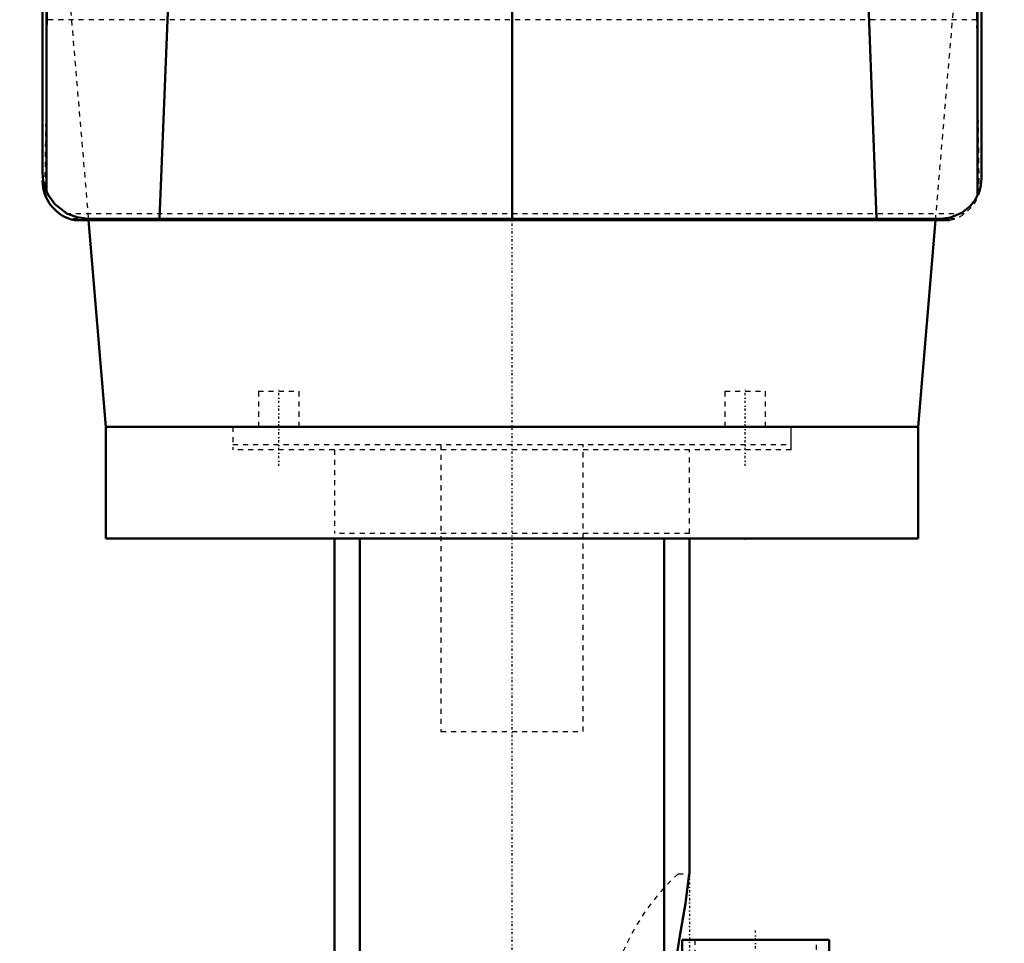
# Model space of a CAD drawing. Header units: millimetres. Extents: x -539 to 1164, y -175 to 1278.
# Tile 14 of 19: x 363 to 557, y 438 to 620. Entities that reach past the tile are written whole.
import ezdxf

# ---------------------------------------------------------------- set-up
doc = ezdxf.new("R2010")
doc.units = ezdxf.units.MM
doc.linetypes.add('Center', pattern=[1.5, 0.45, -0.5, 0.05, -0.5])
doc.linetypes.add('Dashed', pattern=[2, 1, -1])
for name, color, linetype, lineweight in [('2d ConnectionPoints', 7, 'Continuous', 50), ('AM_0', 7, 'Continuous', 50), ('AM_4', 3, 'Continuous', 25), ('AM_7', 7, 'Center', 25), ('AM_9', 6, 'Dashed', 25)]:
    doc.layers.add(name, color=color, linetype=linetype, lineweight=lineweight)

# ---------------------------------------------------------------- blocks, each defined once
blk = doc.blocks.new('65_Upper_Cover_2PumpDrive_210_2_0_in_HSVP164161451021531101300230_3')
at = {"layer": 'AM_0'}
for p, q in [((367.5, 863), (367.5, 590)), ((368.25, 586.4), (368.25, 721)), ((531.81, 581), (526.8, 717)), ((390.52, 581), (394.62, 681.62)), ((551.75, 585.62), (551.75, 671.02)), ((552.5, 589), (552.5, 671.02)), ((460, 581), (460, 667.74)), ((368.25, 586.4), (368.32, 586.25)), ((551.68, 585.47), (551.75, 585.62)), ((544.5, 581), (376.5, 581))]:
    blk.add_line(p, q, dxfattribs=at)
for points in [[(367.5, 590), (367.53, 589.22), (367.64, 588.44), (367.81, 587.67), (368.04, 586.92), (368.25, 586.4)], [(551.75, 585.62), (552.02, 586.26), (552.23, 586.93), (552.38, 587.61), (552.47, 588.3), (552.5, 589), (552.5, 589)], [(376.5, 581), (374.23, 581.29), (372.29, 582.04), (369.93, 583.85), (368.58, 585.72), (368.42, 586.04), (368.32, 586.25)], [(551.68, 585.47), (551.25, 584.7), (550.27, 583.46), (548.66, 582.17), (546.39, 581.23), (544.5, 581)]]:
    blk.add_lwpolyline(points, dxfattribs=at)
at = {"layer": 'AM_4'}
for p, q in [((368.32, 586.25), (368.32, 721)), ((551.68, 585.47), (551.68, 671.02))]:
    blk.add_line(p, q, dxfattribs=at)
blk = doc.blocks.new('66_Lower_Cover_2PumpDrive_2_2_0_in_HSVP164161451021531101300230_3')
at = {"layer": 'AM_0'}
blk.add_line((373.79, 580.68), (546.21, 580.68), dxfattribs=at)
blk.add_arc((375.5, 588.5), 8, 180, 257.6613, dxfattribs=at)
at = {"layer": 'AM_9'}
for p, q in [((368.4, 620.18), (367.92, 585.95)), ((551.6, 620.18), (368.4, 620.18)), ((552.08, 585.95), (551.6, 620.18)), ((367.5, 590), (367.5, 588.5)), ((552.5, 588.5), (552.5, 589)), ((549.07, 581.94), (370.93, 581.94)), ((376.5, 581), (372.72, 581)), ((547.28, 581), (544.5, 581))]:
    blk.add_line(p, q, dxfattribs=at)
for points in [[(368.54, 623.27), (368.53, 623.2), (368.51, 623.09), (368.5, 622.95), (368.48, 622.76), (368.47, 622.55), (368.46, 622.3), (368.45, 622.02), (368.44, 621.72), (368.43, 621.39), (368.42, 621.03), (368.41, 620.66), (368.4, 620.26), (368.4, 620.18)], [(551.6, 620.18), (551.59, 620.58), (551.58, 620.96), (551.58, 621.32), (551.57, 621.65), (551.56, 621.97), (551.54, 622.25), (551.53, 622.5), (551.52, 622.72), (551.5, 622.91), (551.49, 623.06), (551.48, 623.18), (551.46, 623.26), (551.46, 623.27)]]:
    blk.add_lwpolyline(points, dxfattribs=at)
blk.add_arc((544.5, 588.5), 8, 282.3387, 0, dxfattribs=at)
blk = doc.blocks.new('67_mu2as7eccy7kd2isfc9ich35i________0_in_HSVP164161451021531101300230_3')
at = {"layer": 'AM_0'}
for p, q in [((446, 880), (474, 880)), ((446, 880), (446, 873.2)), ((474, 873.2), (474, 880)), ((372.15, 873.2), (363, 864.05)), ((372.15, 873.2), (547.85, 873.2)), ((550.05, 871), (547.85, 873.2)), ((363, 864.05), (363, 626)), ((363, 864.05), (367.65, 864.05)), ((557, 626), (557, 671.02)), ((363, 626), (367.5, 626)), ((552.5, 626), (557, 626)), ((376.55, 580.68), (380, 540)), ((540, 540), (543.45, 580.68)), ((380, 540), (540, 540))]:
    blk.add_line(p, q, dxfattribs=at)
at = {"layer": 'AM_7'}
for p, q in [((439.48, 700), (480.52, 700)), ((382.5, 692.98), (382.5, 698.02)), ((537.5, 692.98), (537.5, 698.02)), ((379.98, 695.5), (385.02, 695.5)), ((534.98, 695.5), (540.02, 695.5)), ((414.04, 532.3), (414.04, 547.7)), ((505.96, 532.3), (505.96, 547.7))]:
    blk.add_line(p, q, dxfattribs=at)
at = {"layer": 'AM_9'}
for p, q in [((557, 864.05), (550.05, 871)), ((367.65, 864.05), (557, 864.05)), ((375.5, 863.3), (375.5, 675.86)), ((544.5, 675.86), (544.5, 863.3)), ((557, 671.02), (557, 864.05)), ((445.11, 687.74), (446.03, 686.68)), ((377.76, 670.41), (408.17, 640)), ((511.83, 640), (542.24, 670.41)), ((408.17, 640), (511.83, 640)), ((367.5, 626), (552.5, 626)), ((372.7, 626), (376.55, 580.68)), ((543.45, 580.68), (547.3, 626)), ((410.04, 547), (418.04, 547)), ((410.04, 547), (410.04, 540)), ((418.04, 540), (418.04, 547)), ((501.96, 547), (509.96, 547)), ((501.96, 547), (501.96, 540)), ((509.96, 540), (509.96, 547)), ((405, 540), (405, 536.5)), ((515, 536.5), (515, 540)), ((405, 536.5), (515, 536.5)), ((446, 536.5), (446, 480)), ((474, 480), (474, 536.5)), ((446, 480), (474, 480))]:
    blk.add_line(p, q, dxfattribs=at)
blk.add_lwpolyline([(477.89, 692.89), (479.22, 699.2), (478.44, 705.53)], dxfattribs=at)
for centre, radius in [((382.5, 830), 2.4), ((537.5, 830), 2.4), ((460, 700), 19.55), ((382.5, 695.5), 2.4), ((537.5, 695.5), 2.4)]:
    blk.add_circle(centre, radius, dxfattribs=at)
for centre, start, end in [((383.2, 863.3), 90, 180), ((536.8, 863.3), 0, 90), ((383.2, 675.86), 180, 225), ((536.8, 675.86), 315, 360)]:
    blk.add_arc(centre, 7.7, start, end, dxfattribs=at)
blk = doc.blocks.new('68_Motorstool2_4_6130STC_130_2_0_in_HSVP164161451021531101300230_3')
at = {"layer": 'AM_0'}
for p, q in [((540, 540), (380, 540)), ((380, 540), (380, 518)), ((540, 518), (540, 540)), ((540, 518), (380, 518)), ((425, 518), (425, 424)), ((430, 424), (430, 518)), ((490, 424), (490, 518)), ((495, 452), (495, 518)), ((495, 452), (494.93, 452)), ((493.5, 439), (522.5, 439)), ((493.5, 439), (493.5, 424)), ((522.5, 424), (522.5, 439))]:
    blk.add_line(p, q, dxfattribs=at)
blk.add_lwpolyline([(492, 433), (493.06, 439.75), (494.17, 446.11), (494.93, 452)], dxfattribs=at)
at = {"layer": 'AM_7'}
for p, q in [((460, -29.53), (460, 900)), ((495, 453.4), (495, 422.6)), ((508, 397), (508, 441))]:
    blk.add_line(p, q, dxfattribs=at)
at = {"layer": 'AM_9'}
for p, q in [((405, 540), (405, 535.5)), ((515, 535.5), (515, 540)), ((515, 535.5), (405, 535.5)), ((425, 535.5), (425, 519)), ((495, 519), (495, 535.5)), ((495, 519), (425, 519)), ((492.75, 452), (494.93, 452)), ((496, 439), (496, 399)), ((520, 399), (520, 439))]:
    blk.add_line(p, q, dxfattribs=at)
blk.add_arc((523.23, 418.9), 45, 132.641, 161.7363, dxfattribs=at)

msp = doc.modelspace()

# ---------------------------------------------------------------- linework, layer by layer
at = {"layer": '2d ConnectionPoints'}
for p in [(460, 540), (460, 518), (505.962, 518), (505.962, 518)]:
    msp.add_point(p, dxfattribs=at)

# ---------------------------------------------------------------- block references
for name in ['68_Motorstool2_4_6130STC_130_2_0_in_HSVP164161451021531101300230_3', '67_mu2as7eccy7kd2isfc9ich35i________0_in_HSVP164161451021531101300230_3', '65_Upper_Cover_2PumpDrive_210_2_0_in_HSVP164161451021531101300230_3', '66_Lower_Cover_2PumpDrive_2_2_0_in_HSVP164161451021531101300230_3']:
    msp.add_blockref(name, (0, 0))

doc.saveas('drawing.dxf')
